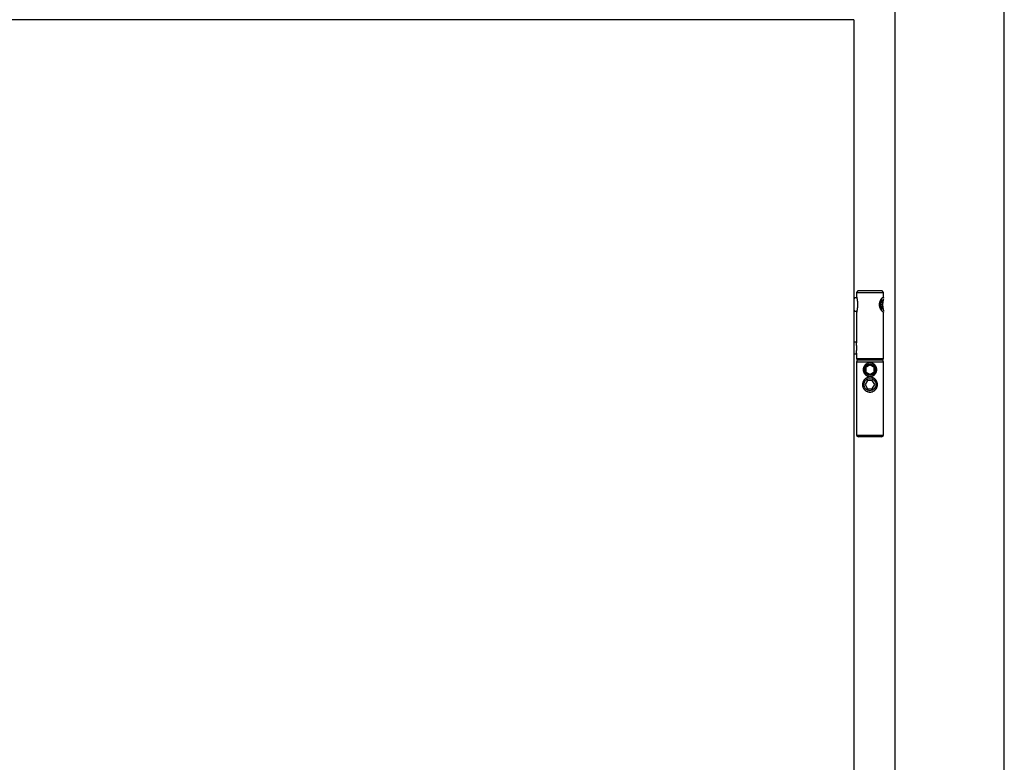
# Model space of a CAD drawing. Header units: millimetres. Extents: x -6500 to 4200, y 0 to 5940.
# Tile 139 of 157: x 726 to 1451, y 4760 to 5308. Entities that reach past the tile are written whole.
import ezdxf

# ---------------------------------------------------------------- set-up
doc = ezdxf.new("R2010")
doc.units = ezdxf.units.MM
doc.layers.add('152', color=250, linetype='Continuous')

msp = doc.modelspace()

# ---------------------------------------------------------------- linework, layer by layer
at = {"layer": '152', "linetype": 'Continuous', "lineweight": -3}
for p, q in [((1451.27, 3274.76), (1451.27, 5420.76)), ((1370.77, 3274.76), (1370.77, 5340.26)), ((1340.27, 5307.76), (372.27, 5307.76)), ((1340.27, 5307.76), (1340.27, 3279.76)), ((1341.11, 5102.71), (1340.27, 5102.67)), ((1342.59, 5102.71), (1341.12, 5102.71)), ((1343.27, 5107.76), (1342.27, 5106.76)), ((1342.27, 5106.76), (1342.27, 5104.89)), ((1342.27, 5106.76), (1362.05, 5106.76)), ((1361.07, 5107.76), (1343.27, 5107.76)), ((1361.27, 5107.76), (1361.07, 5107.76)), ((1362.27, 5106.76), (1361.27, 5107.76)), ((1362.05, 5106.76), (1362.27, 5106.76)), ((1362.27, 5102.84), (1362.27, 5106.76)), ((1342.99, 5099.97), (1342.99, 5095.55)), ((1360.26, 5101.1), (1359.83, 5098.33)), ((1359.83, 5098.33), (1360.11, 5095.14)), ((1361.26, 5097.49), (1359.9, 5097.49)), ((1360.11, 5095.14), (1360.83, 5094.72)), ((1360.98, 5100.68), (1360.2, 5100.68)), ((1360.98, 5100.68), (1360.26, 5101.1)), ((1360.83, 5094.72), (1361.26, 5097.49)), ((1361.26, 5097.49), (1360.98, 5100.68)), ((1340.27, 5092.85), (1341.11, 5092.81)), ((1341.12, 5092.81), (1342.58, 5092.81)), ((1342.27, 5090.64), (1342.27, 5069.47)), ((1362.27, 5057.76), (1362.27, 5092.76)), ((1342.27, 5070.06), (1340.27, 5070.06)), ((1340.27, 5061.46), (1342.27, 5061.46)), ((1342.27, 5062.04), (1342.27, 5057.76)), ((1342.27, 5057.76), (1343.27, 5056.76)), ((1362.05, 5057.76), (1342.27, 5057.76)), ((1361.27, 5056.76), (1362.27, 5057.76)), ((1362.27, 5057.76), (1362.05, 5057.76)), ((1342.77, 5056.76), (1342.27, 5055.26)), ((1342.27, 5055.26), (1342.27, 5001.16)), ((1362.27, 5055.26), (1342.27, 5055.26)), ((1361.77, 5056.76), (1342.77, 5056.76)), ((1362.27, 5055.26), (1361.77, 5056.76)), ((1362.27, 5001.16), (1362.27, 5055.26)), ((1350.54, 5041.76), (1348.81, 5038.76)), ((1348.81, 5038.76), (1350.54, 5035.76)), ((1354, 5041.76), (1350.54, 5041.76)), ((1355.74, 5038.76), (1354, 5041.76)), ((1354, 5035.76), (1355.74, 5038.76)), ((1350.54, 5035.76), (1354, 5035.76)), ((1342.27, 5001.16), (1343.77, 5000.16)), ((1362.27, 5001.16), (1342.27, 5001.16)), ((1360.77, 5000.16), (1343.77, 5000.16)), ((1360.77, 5000.16), (1362.27, 5001.16))]:
    msp.add_line(p, q, dxfattribs=at)
for centre, radius in [((1352.27, 5049.76), 4.25), ((1352.27, 5049.76), 3.5), ((1352.27, 5038.76), 4.5)]:
    msp.add_circle(centre, radius, dxfattribs=at)
msp.add_arc((1352.27, 5049.76), 5, 113.24241, 207.12934, dxfattribs=at)
for centre, major_axis, start_param, end_param in [((1341.12, 5097.76), (0, 4.95), 0, 0.970259), ((1360.59, 5097.76), (0, -4.5), 0.10643, 3.035083), ((1341.12, 5097.76), (0, 4.95), 2.171234, 3.141604)]:
    msp.add_ellipse(centre, major_axis=major_axis, ratio=0.207912, start_param=start_param, end_param=end_param, dxfattribs=at)
for points, knots in [([(1342.27, 5104.93), (1342.27, 5104.86), (1342.28, 5104.78), (1342.29, 5104.6), (1342.3, 5104.5), (1342.31, 5104.36), (1342.32, 5104.33), (1342.33, 5104.28), (1342.33, 5104.25), (1342.34, 5104.17), (1342.35, 5104.11), (1342.38, 5103.93), (1342.4, 5103.8), (1342.44, 5103.55), (1342.46, 5103.42), (1342.51, 5103.15), (1342.53, 5103.01), (1342.57, 5102.79), (1342.59, 5102.72), (1342.61, 5102.57), (1342.62, 5102.49), (1342.66, 5102.27), (1342.69, 5102.11), (1342.74, 5101.8), (1342.77, 5101.64), (1342.82, 5101.32), (1342.87, 5100.99), (1342.91, 5100.66), (1342.94, 5100.45), (1342.94, 5100.4), (1342.95, 5100.32), (1342.96, 5100.27), (1342.97, 5100.14), (1342.98, 5100.06), (1342.99, 5099.97)], [0, 0, 0, 0, 0.076908, 0.076908, 0.160826, 0.160826, 0.181805, 0.181805, 0.202785, 0.202785, 0.244743, 0.244743, 0.328661, 0.328661, 0.412578, 0.412578, 0.496496, 0.496496, 0.538454, 0.538454, 0.580413, 0.580413, 0.66433, 0.66433, 0.748248, 0.748248, 0.832165, 0.916083, 0.916083, 0.937062, 0.937062, 0.958041, 0.958041, 1, 1, 1, 1]), ([(1362.05, 5092.26), (1362.01, 5092.26), (1361.97, 5092.27), (1361.88, 5092.31), (1361.82, 5092.33), (1361.71, 5092.41), (1361.65, 5092.45), (1361.57, 5092.52), (1361.55, 5092.53), (1361.52, 5092.56), (1361.47, 5092.61), (1361.42, 5092.66), (1361.31, 5092.76), (1361.24, 5092.84), (1361.09, 5093.01), (1361.02, 5093.1), (1360.92, 5093.22), (1360.9, 5093.25), (1360.86, 5093.3), (1360.8, 5093.38), (1360.74, 5093.46), (1360.63, 5093.63), (1360.55, 5093.75), (1360.4, 5094), (1360.32, 5094.13), (1360.21, 5094.33), (1360.17, 5094.4), (1360.12, 5094.51), (1360.1, 5094.54), (1360.06, 5094.62), (1360.04, 5094.65), (1359.96, 5094.84), (1359.89, 5094.99), (1359.76, 5095.3), (1359.7, 5095.46), (1359.6, 5095.79), (1359.55, 5095.95), (1359.49, 5096.17), (1359.48, 5096.22), (1359.46, 5096.3), (1359.43, 5096.44), (1359.41, 5096.57), (1359.36, 5096.84), (1359.34, 5097.01), (1359.31, 5097.38), (1359.3, 5097.56), (1359.3, 5097.83), (1359.3, 5097.93), (1359.3, 5098.07), (1359.31, 5098.11), (1359.31, 5098.2), (1359.32, 5098.25), (1359.33, 5098.48), (1359.36, 5098.66), (1359.42, 5099.02), (1359.45, 5099.19), (1359.51, 5099.41), (1359.52, 5099.45), (1359.54, 5099.54), (1359.55, 5099.58), (1359.59, 5099.71), (1359.62, 5099.79), (1359.7, 5100.04), (1359.76, 5100.2), (1359.88, 5100.52), (1359.95, 5100.67), (1360.04, 5100.85), (1360.05, 5100.89), (1360.09, 5100.96), (1360.11, 5101), (1360.16, 5101.11), (1360.2, 5101.18), (1360.31, 5101.38), (1360.39, 5101.51), (1360.54, 5101.76), (1360.62, 5101.88), (1360.74, 5102.05), (1360.78, 5102.1), (1360.84, 5102.18), (1360.86, 5102.21), (1360.89, 5102.26), (1360.91, 5102.29), (1361.01, 5102.41), (1361.09, 5102.51), (1361.24, 5102.68), (1361.31, 5102.75), (1361.45, 5102.89), (1361.51, 5102.96), (1361.61, 5103.04), (1361.64, 5103.06), (1361.7, 5103.11), (1361.73, 5103.13), (1361.82, 5103.18), (1361.92, 5103.24), (1362.01, 5103.26), (1362.07, 5103.26), (1362.09, 5103.26), (1362.11, 5103.25), (1362.12, 5103.25), (1362.13, 5103.24), (1362.14, 5103.24), (1362.18, 5103.22), (1362.2, 5103.19), (1362.24, 5103.12), (1362.25, 5103.07), (1362.26, 5102.99), (1362.27, 5102.97), (1362.27, 5102.92), (1362.27, 5102.9), (1362.27, 5102.87), (1362.27, 5102.86), (1362.27, 5102.85)], [0, 0, 0, 0, 0.027833, 0.027833, 0.055667, 0.055667, 0.0835, 0.0835, 0.090459, 0.090459, 0.097417, 0.111334, 0.111334, 0.139167, 0.139167, 0.167001, 0.167001, 0.173959, 0.173959, 0.180917, 0.194834, 0.194834, 0.222668, 0.222668, 0.250501, 0.250501, 0.264418, 0.264418, 0.271376, 0.271376, 0.278335, 0.278335, 0.306168, 0.306168, 0.334002, 0.334002, 0.361835, 0.361835, 0.368793, 0.368793, 0.375752, 0.389668, 0.389668, 0.417502, 0.417502, 0.445335, 0.445335, 0.459252, 0.459252, 0.46621, 0.46621, 0.473169, 0.473169, 0.501002, 0.501002, 0.528836, 0.528836, 0.535794, 0.535794, 0.542752, 0.542752, 0.556669, 0.556669, 0.584503, 0.584503, 0.612336, 0.612336, 0.619294, 0.619294, 0.626253, 0.626253, 0.64017, 0.64017, 0.668003, 0.668003, 0.695836, 0.695836, 0.709753, 0.709753, 0.716712, 0.716712, 0.72367, 0.72367, 0.751503, 0.751503, 0.779337, 0.779337, 0.80717, 0.80717, 0.821087, 0.821087, 0.835004, 0.835004, 0.862837, 0.890671, 0.890671, 0.904587, 0.904587, 0.911546, 0.911546, 0.918504, 0.918504, 0.946338, 0.946338, 0.974171, 0.974171, 0.988088, 0.988088, 0.995046, 0.995046, 1, 1, 1, 1]), ([(1362.17, 5102.07), (1362.17, 5102.05), (1362.17, 5102.03), (1362.14, 5101.9), (1362.12, 5101.78), (1362.07, 5101.53), (1362.04, 5101.4), (1361.98, 5101.13), (1361.95, 5100.99), (1361.92, 5100.8), (1361.91, 5100.77), (1361.9, 5100.69), (1361.87, 5100.58), (1361.85, 5100.46), (1361.81, 5100.23), (1361.78, 5100.07), (1361.73, 5099.74), (1361.71, 5099.57), (1361.68, 5099.31), (1361.67, 5099.23), (1361.65, 5099.09), (1361.65, 5099.05), (1361.64, 5098.96), (1361.64, 5098.91), (1361.62, 5098.69), (1361.6, 5098.51), (1361.59, 5098.15), (1361.58, 5097.96), (1361.58, 5097.6), (1361.59, 5097.41), (1361.6, 5097.18), (1361.6, 5097.14), (1361.6, 5097.05), (1361.61, 5096.91), (1361.62, 5096.77), (1361.64, 5096.5), (1361.66, 5096.33), (1361.7, 5095.98), (1361.73, 5095.81), (1361.78, 5095.48), (1361.81, 5095.31), (1361.86, 5095), (1361.89, 5094.85), (1361.95, 5094.55), (1361.98, 5094.41), (1362.04, 5094.14), (1362.06, 5094.01), (1362.11, 5093.76), (1362.14, 5093.64), (1362.18, 5093.41), (1362.2, 5093.31), (1362.23, 5093.16), (1362.23, 5093.11), (1362.24, 5093.06)], [0, 0, 0, 0, 0.0096, 0.0096, 0.060395, 0.060395, 0.11119, 0.11119, 0.161984, 0.161984, 0.174683, 0.174683, 0.187382, 0.212779, 0.212779, 0.263574, 0.263574, 0.314369, 0.314369, 0.339766, 0.339766, 0.352465, 0.352465, 0.365164, 0.365164, 0.415959, 0.415959, 0.466754, 0.466754, 0.517548, 0.517548, 0.530247, 0.530247, 0.542946, 0.568343, 0.568343, 0.619138, 0.619138, 0.669933, 0.669933, 0.720728, 0.720728, 0.771523, 0.771523, 0.822317, 0.822317, 0.873112, 0.873112, 0.923907, 0.923907, 0.974702, 0.974702, 1, 1, 1, 1]), ([(1342.99, 5095.55), (1342.98, 5095.38), (1342.96, 5095.21), (1342.92, 5094.95), (1342.91, 5094.87), (1342.9, 5094.74), (1342.89, 5094.7), (1342.88, 5094.61), (1342.85, 5094.4), (1342.79, 5094.04), (1342.74, 5093.72), (1342.69, 5093.41), (1342.67, 5093.26), (1342.61, 5092.96), (1342.59, 5092.81), (1342.55, 5092.6), (1342.53, 5092.49), (1342.51, 5092.38), (1342.5, 5092.31), (1342.49, 5092.28), (1342.46, 5092.11), (1342.44, 5091.97), (1342.4, 5091.72), (1342.38, 5091.59), (1342.34, 5091.36), (1342.33, 5091.24), (1342.31, 5091.08), (1342.3, 5091.03), (1342.29, 5090.95), (1342.29, 5090.93), (1342.29, 5090.88), (1342.28, 5090.85), (1342.28, 5090.74), (1342.27, 5090.66), (1342.27, 5090.59)], [0, 0, 0, 0, 0.083882, 0.083882, 0.125823, 0.125823, 0.146793, 0.146793, 0.167764, 0.251645, 0.335527, 0.335527, 0.419409, 0.419409, 0.503291, 0.503291, 0.545232, 0.566202, 0.566202, 0.587173, 0.587173, 0.671055, 0.671055, 0.754936, 0.754936, 0.838818, 0.838818, 0.880759, 0.880759, 0.90173, 0.90173, 0.9227, 0.9227, 1, 1, 1, 1]), ([(1362.27, 5092.68), (1362.27, 5092.62), (1362.27, 5092.56), (1362.25, 5092.45), (1362.24, 5092.41), (1362.22, 5092.36), (1362.21, 5092.35), (1362.2, 5092.34), (1362.19, 5092.32), (1362.15, 5092.29), (1362.12, 5092.27), (1362.1, 5092.26), (1362.09, 5092.26), (1362.07, 5092.26), (1362.06, 5092.26), (1362.06, 5092.26), (1362.06, 5092.26), (1362.05, 5092.26)], [0, 0, 0, 0, 0.238389, 0.238389, 0.49226, 0.49226, 0.555727, 0.555727, 0.619195, 0.74613, 0.873065, 0.873065, 0.936532, 0.968266, 0.984133, 0.984133, 1, 1, 1, 1]), ([(1342.27, 5062), (1342.27, 5062.06), (1342.27, 5062.12), (1342.28, 5062.27), (1342.29, 5062.35), (1342.3, 5062.48), (1342.3, 5062.53), (1342.31, 5062.6), (1342.31, 5062.62), (1342.32, 5062.67), (1342.32, 5062.69), (1342.33, 5062.82), (1342.34, 5062.92), (1342.37, 5063.13), (1342.38, 5063.25), (1342.4, 5063.48), (1342.42, 5063.6), (1342.43, 5063.75), (1342.44, 5063.78), (1342.44, 5063.85), (1342.45, 5063.94), (1342.46, 5064.04), (1342.48, 5064.23), (1342.49, 5064.36), (1342.51, 5064.63), (1342.52, 5064.77), (1342.53, 5064.97), (1342.53, 5065.04), (1342.54, 5065.15), (1342.54, 5065.19), (1342.54, 5065.26), (1342.54, 5065.29), (1342.54, 5065.47), (1342.55, 5065.76), (1342.54, 5066.04), (1342.54, 5066.25), (1342.54, 5066.36), (1342.53, 5066.46), (1342.53, 5066.53), (1342.53, 5066.57), (1342.52, 5066.74), (1342.51, 5066.88), (1342.49, 5067.15), (1342.48, 5067.28), (1342.46, 5067.54), (1342.44, 5067.67), (1342.43, 5067.83), (1342.42, 5067.86), (1342.42, 5067.92), (1342.41, 5068.01), (1342.4, 5068.1), (1342.38, 5068.27), (1342.37, 5068.38), (1342.34, 5068.6), (1342.33, 5068.7), (1342.32, 5068.82), (1342.32, 5068.85), (1342.31, 5068.9), (1342.31, 5068.92), (1342.3, 5068.99), (1342.3, 5069.04), (1342.29, 5069.17), (1342.28, 5069.25), (1342.27, 5069.39), (1342.27, 5069.45), (1342.27, 5069.51)], [0, 0, 0, 0, 0.038757, 0.038757, 0.084895, 0.084895, 0.107964, 0.107964, 0.119499, 0.119499, 0.131034, 0.131034, 0.177172, 0.177172, 0.22331, 0.22331, 0.269448, 0.269448, 0.280983, 0.280983, 0.292517, 0.315586, 0.315586, 0.361725, 0.361725, 0.407863, 0.407863, 0.430932, 0.430932, 0.442467, 0.442467, 0.454001, 0.454001, 0.500139, 0.546278, 0.546278, 0.569347, 0.580881, 0.580881, 0.592416, 0.592416, 0.638554, 0.638554, 0.684692, 0.684692, 0.730831, 0.730831, 0.742365, 0.742365, 0.7539, 0.776969, 0.776969, 0.823107, 0.823107, 0.869245, 0.869245, 0.88078, 0.88078, 0.892315, 0.892315, 0.915384, 0.915384, 0.961522, 0.961522, 1, 1, 1, 1]), ([(1352.27, 5054.76), (1352.29, 5054.76), (1352.31, 5054.76), (1352.36, 5054.76), (1352.42, 5054.76), (1352.48, 5054.76), (1352.61, 5054.75), (1352.73, 5054.74), (1352.86, 5054.73), (1352.94, 5054.72), (1352.98, 5054.71), (1353.11, 5054.69), (1353.19, 5054.68), (1353.43, 5054.63), (1353.59, 5054.59), (1353.9, 5054.49), (1354.06, 5054.43), (1354.28, 5054.34), (1354.4, 5054.29), (1354.51, 5054.23), (1354.58, 5054.2), (1354.62, 5054.18), (1354.8, 5054.08), (1354.94, 5053.99), (1355.2, 5053.81), (1355.33, 5053.72), (1355.58, 5053.51), (1355.7, 5053.4), (1355.84, 5053.26), (1355.87, 5053.23), (1355.92, 5053.17), (1355.95, 5053.14), (1356.03, 5053.05), (1356.09, 5052.99), (1356.24, 5052.81), (1356.34, 5052.68), (1356.52, 5052.41), (1356.6, 5052.27), (1356.71, 5052.05), (1356.75, 5051.98), (1356.8, 5051.87), (1356.82, 5051.83), (1356.85, 5051.76), (1356.87, 5051.72), (1356.95, 5051.53), (1357.01, 5051.38), (1357.1, 5051.06), (1357.14, 5050.9), (1357.19, 5050.66), (1357.2, 5050.58), (1357.23, 5050.41), (1357.24, 5050.33), (1357.26, 5050.08), (1357.28, 5049.75), (1357.26, 5049.42), (1357.24, 5049.17), (1357.22, 5049.05), (1357.2, 5048.92), (1357.19, 5048.84), (1357.18, 5048.8), (1357.14, 5048.59), (1357.1, 5048.44), (1357, 5048.12), (1356.94, 5047.97), (1356.82, 5047.67), (1356.75, 5047.52), (1356.65, 5047.35), (1356.63, 5047.31), (1356.59, 5047.24), (1356.57, 5047.2), (1356.51, 5047.1), (1356.46, 5047.03), (1356.33, 5046.83), (1356.23, 5046.7), (1356.03, 5046.45), (1355.92, 5046.34), (1355.75, 5046.17), (1355.66, 5046.08), (1355.57, 5046), (1355.51, 5045.95), (1355.48, 5045.92), (1355.32, 5045.79), (1355.19, 5045.7), (1354.92, 5045.52), (1354.78, 5045.43), (1354.57, 5045.32), (1354.46, 5045.26), (1354.35, 5045.21), (1354.27, 5045.18), (1354.23, 5045.16), (1354.04, 5045.08), (1353.89, 5045.03), (1353.57, 5044.93), (1353.41, 5044.89), (1353.17, 5044.84), (1353.05, 5044.82), (1352.92, 5044.8), (1352.84, 5044.79), (1352.8, 5044.79), (1352.59, 5044.77), (1352.42, 5044.76), (1352.09, 5044.76), (1351.76, 5044.78), (1351.43, 5044.83), (1351.23, 5044.87), (1351.19, 5044.88), (1351.11, 5044.9), (1351.07, 5044.91), (1350.95, 5044.94), (1350.87, 5044.96), (1350.63, 5045.03), (1350.48, 5045.09), (1350.18, 5045.22), (1350.03, 5045.29), (1349.82, 5045.4), (1349.71, 5045.46), (1349.61, 5045.53), (1349.54, 5045.57), (1349.51, 5045.59), (1349.34, 5045.71), (1349.21, 5045.81), (1348.96, 5046.01), (1348.84, 5046.12), (1348.62, 5046.35), (1348.51, 5046.46), (1348.38, 5046.62), (1348.35, 5046.65), (1348.3, 5046.72), (1348.28, 5046.75), (1348.21, 5046.85), (1348.16, 5046.91), (1348.03, 5047.11), (1347.94, 5047.25), (1347.79, 5047.54), (1347.72, 5047.68), (1347.64, 5047.87), (1347.63, 5047.91), (1347.6, 5047.99), (1347.58, 5048.03), (1347.54, 5048.14), (1347.51, 5048.22), (1347.44, 5048.46), (1347.4, 5048.62), (1347.34, 5048.94), (1347.31, 5049.1), (1347.29, 5049.31), (1347.29, 5049.35), (1347.28, 5049.44), (1347.28, 5049.48), (1347.27, 5049.61), (1347.27, 5049.69), (1347.27, 5049.94), (1347.29, 5050.27), (1347.34, 5050.59), (1347.39, 5050.84), (1347.41, 5050.92), (1347.44, 5051.04), (1347.45, 5051.08), (1347.47, 5051.16), (1347.48, 5051.2), (1347.54, 5051.39), (1347.6, 5051.55), (1347.72, 5051.85), (1347.79, 5051.99), (1347.95, 5052.28), (1348.03, 5052.41), (1348.14, 5052.58), (1348.17, 5052.62), (1348.21, 5052.68), (1348.24, 5052.71), (1348.31, 5052.81), (1348.36, 5052.88), (1348.51, 5053.06), (1348.62, 5053.18), (1348.85, 5053.41), (1348.97, 5053.52), (1349.15, 5053.67), (1349.22, 5053.72), (1349.31, 5053.79), (1349.35, 5053.82), (1349.41, 5053.86), (1349.45, 5053.89), (1349.62, 5054), (1349.75, 5054.08), (1350.04, 5054.24), (1350.19, 5054.31), (1350.41, 5054.4), (1350.53, 5054.45), (1350.64, 5054.49), (1350.72, 5054.51), (1350.76, 5054.53), (1350.96, 5054.59), (1351.12, 5054.63), (1351.44, 5054.69), (1351.61, 5054.72), (1351.94, 5054.75), (1352.1, 5054.76), (1352.27, 5054.76)], [0, 0, 0, 0, 0.001953, 0.001953, 0.003906, 0.007812, 0.007812, 0.015625, 0.019531, 0.019531, 0.023437, 0.023437, 0.03125, 0.03125, 0.046875, 0.046875, 0.0625, 0.0625, 0.070312, 0.074219, 0.074219, 0.078125, 0.078125, 0.09375, 0.09375, 0.109375, 0.109375, 0.125, 0.125, 0.128906, 0.128906, 0.132812, 0.132812, 0.140625, 0.140625, 0.15625, 0.15625, 0.171875, 0.171875, 0.179687, 0.179687, 0.183594, 0.183594, 0.1875, 0.1875, 0.203125, 0.203125, 0.21875, 0.21875, 0.226562, 0.226562, 0.234375, 0.234375, 0.25, 0.265625, 0.265625, 0.273437, 0.277344, 0.277344, 0.28125, 0.28125, 0.296875, 0.296875, 0.3125, 0.3125, 0.328125, 0.328125, 0.332031, 0.332031, 0.335937, 0.335937, 0.34375, 0.34375, 0.359375, 0.359375, 0.375, 0.375, 0.382812, 0.386719, 0.386719, 0.390625, 0.390625, 0.40625, 0.40625, 0.421875, 0.421875, 0.429687, 0.433594, 0.433594, 0.4375, 0.4375, 0.453125, 0.453125, 0.46875, 0.46875, 0.476562, 0.480469, 0.480469, 0.484375, 0.484375, 0.5, 0.5, 0.515625, 0.53125, 0.53125, 0.535156, 0.535156, 0.539062, 0.539062, 0.546875, 0.546875, 0.5625, 0.5625, 0.578125, 0.578125, 0.585937, 0.589844, 0.589844, 0.59375, 0.59375, 0.609375, 0.609375, 0.625, 0.625, 0.640625, 0.640625, 0.644531, 0.644531, 0.648437, 0.648437, 0.65625, 0.65625, 0.671875, 0.671875, 0.6875, 0.6875, 0.691406, 0.691406, 0.695312, 0.695312, 0.703125, 0.703125, 0.71875, 0.71875, 0.734375, 0.734375, 0.738281, 0.738281, 0.742187, 0.742187, 0.75, 0.75, 0.765625, 0.78125, 0.78125, 0.789062, 0.789062, 0.792969, 0.792969, 0.796875, 0.796875, 0.8125, 0.8125, 0.828125, 0.828125, 0.84375, 0.84375, 0.847656, 0.847656, 0.851562, 0.851562, 0.859375, 0.859375, 0.875, 0.875, 0.890625, 0.890625, 0.898437, 0.898437, 0.902344, 0.902344, 0.90625, 0.90625, 0.921875, 0.921875, 0.9375, 0.9375, 0.945312, 0.949219, 0.949219, 0.953125, 0.953125, 0.96875, 0.96875, 0.984375, 0.984375, 1, 1, 1, 1]), ([(1352.27, 5053.22), (1352.16, 5053.16), (1352.05, 5053.09), (1351.87, 5052.99), (1351.81, 5052.96), (1351.69, 5052.89), (1351.63, 5052.85), (1351.54, 5052.8), (1351.5, 5052.78), (1351.44, 5052.74), (1351.41, 5052.73), (1351.31, 5052.67), (1351.24, 5052.63), (1351.11, 5052.55), (1351.04, 5052.52), (1350.94, 5052.46), (1350.89, 5052.43), (1350.84, 5052.4), (1350.8, 5052.38), (1350.79, 5052.37), (1350.63, 5052.28), (1350.5, 5052.2), (1350.3, 5052.09), (1350.23, 5052.05), (1350.15, 5052), (1350.13, 5051.99), (1350.1, 5051.97), (1350.05, 5051.94), (1350.01, 5051.92), (1349.85, 5051.83), (1349.73, 5051.76), (1349.5, 5051.62), (1349.38, 5051.56), (1349.27, 5051.49)], [0, 0, 0, 0, 0.125, 0.125, 0.1875, 0.1875, 0.25, 0.25, 0.28125, 0.28125, 0.3125, 0.3125, 0.375, 0.375, 0.4375, 0.4375, 0.46875, 0.484375, 0.484375, 0.5, 0.5, 0.625, 0.625, 0.6875, 0.6875, 0.703125, 0.703125, 0.71875, 0.75, 0.75, 0.875, 0.875, 1, 1, 1, 1]), ([(1349.27, 5051.49), (1349.27, 5051.37), (1349.27, 5051.23), (1349.27, 5051.06), (1349.27, 5051.03), (1349.27, 5050.96), (1349.27, 5050.93), (1349.27, 5050.82), (1349.27, 5050.75), (1349.27, 5050.53), (1349.27, 5050.38), (1349.27, 5050.21), (1349.27, 5050.19), (1349.27, 5050.15), (1349.27, 5050.09), (1349.27, 5050.03), (1349.27, 5049.91), (1349.27, 5049.76), (1349.27, 5049.6), (1349.27, 5049.48), (1349.27, 5049.44), (1349.27, 5049.36), (1349.27, 5049.32), (1349.27, 5049.13), (1349.27, 5048.98), (1349.27, 5048.77), (1349.27, 5048.7), (1349.27, 5048.59), (1349.27, 5048.56), (1349.27, 5048.49), (1349.27, 5048.45), (1349.27, 5048.28), (1349.27, 5048.15), (1349.27, 5048.03)], [0, 0, 0, 0, 0.125, 0.125, 0.15625, 0.15625, 0.1875, 0.1875, 0.25, 0.25, 0.375, 0.375, 0.390625, 0.390625, 0.40625, 0.4375, 0.4375, 0.5, 0.5625, 0.5625, 0.59375, 0.59375, 0.625, 0.625, 0.75, 0.75, 0.8125, 0.8125, 0.84375, 0.84375, 0.875, 0.875, 1, 1, 1, 1]), ([(1355.27, 5051.49), (1355.16, 5051.56), (1355.05, 5051.62), (1354.87, 5051.72), (1354.81, 5051.76), (1354.69, 5051.83), (1354.63, 5051.86), (1354.54, 5051.92), (1354.5, 5051.94), (1354.44, 5051.97), (1354.41, 5051.99), (1354.31, 5052.05), (1354.24, 5052.09), (1354.11, 5052.16), (1354.04, 5052.2), (1353.94, 5052.26), (1353.89, 5052.29), (1353.84, 5052.32), (1353.8, 5052.34), (1353.79, 5052.35), (1353.63, 5052.44), (1353.5, 5052.52), (1353.3, 5052.63), (1353.23, 5052.67), (1353.15, 5052.72), (1353.13, 5052.73), (1353.1, 5052.74), (1353.05, 5052.77), (1353.01, 5052.8), (1352.85, 5052.89), (1352.73, 5052.96), (1352.5, 5053.1), (1352.38, 5053.16), (1352.27, 5053.22)], [0, 0, 0, 0, 0.125, 0.125, 0.1875, 0.1875, 0.25, 0.25, 0.28125, 0.28125, 0.3125, 0.3125, 0.375, 0.375, 0.4375, 0.4375, 0.46875, 0.484375, 0.484375, 0.5, 0.5, 0.625, 0.625, 0.6875, 0.6875, 0.703125, 0.703125, 0.71875, 0.75, 0.75, 0.875, 0.875, 1, 1, 1, 1]), ([(1355.27, 5048.03), (1355.27, 5048.15), (1355.27, 5048.28), (1355.27, 5048.45), (1355.27, 5048.49), (1355.27, 5048.56), (1355.27, 5048.59), (1355.27, 5048.7), (1355.27, 5048.77), (1355.27, 5048.98), (1355.27, 5049.13), (1355.27, 5049.32), (1355.27, 5049.36), (1355.27, 5049.44), (1355.27, 5049.48), (1355.27, 5049.6), (1355.27, 5049.76), (1355.27, 5049.91), (1355.27, 5050.03), (1355.27, 5050.09), (1355.27, 5050.15), (1355.27, 5050.19), (1355.27, 5050.21), (1355.27, 5050.38), (1355.27, 5050.53), (1355.27, 5050.75), (1355.27, 5050.82), (1355.27, 5050.93), (1355.27, 5050.96), (1355.27, 5051.03), (1355.27, 5051.06), (1355.27, 5051.23), (1355.27, 5051.37), (1355.27, 5051.49)], [0, 0, 0, 0, 0.125, 0.125, 0.15625, 0.15625, 0.1875, 0.1875, 0.25, 0.25, 0.375, 0.375, 0.40625, 0.40625, 0.4375, 0.4375, 0.5, 0.5625, 0.5625, 0.59375, 0.609375, 0.609375, 0.625, 0.625, 0.75, 0.75, 0.8125, 0.8125, 0.84375, 0.84375, 0.875, 0.875, 1, 1, 1, 1]), ([(1352.27, 5033.26), (1352.26, 5033.26), (1352.25, 5033.26), (1352.22, 5033.26), (1352.19, 5033.26), (1352.11, 5033.26), (1352.04, 5033.26), (1351.9, 5033.27), (1351.72, 5033.29), (1351.49, 5033.32), (1351.35, 5033.34), (1351.26, 5033.35), (1351.21, 5033.36), (1350.99, 5033.41), (1350.81, 5033.45), (1350.46, 5033.56), (1350.3, 5033.62), (1349.97, 5033.76), (1349.8, 5033.84), (1349.57, 5033.97), (1349.49, 5034.01), (1349.34, 5034.11), (1349.26, 5034.16), (1349.04, 5034.31), (1348.9, 5034.41), (1348.63, 5034.64), (1348.5, 5034.76), (1348.25, 5035.01), (1348.13, 5035.14), (1347.9, 5035.41), (1347.8, 5035.55), (1347.6, 5035.85), (1347.51, 5036), (1347.34, 5036.31), (1347.26, 5036.48), (1347.12, 5036.81), (1347.06, 5036.98), (1346.96, 5037.33), (1346.91, 5037.5), (1346.86, 5037.77), (1346.84, 5037.91), (1346.82, 5038.05), (1346.81, 5038.14), (1346.8, 5038.18), (1346.78, 5038.41), (1346.77, 5038.6), (1346.77, 5038.96), (1346.78, 5039.15), (1346.82, 5039.51), (1346.85, 5039.69), (1346.89, 5039.91), (1346.9, 5039.96), (1346.92, 5040.05), (1346.94, 5040.09), (1346.97, 5040.23), (1346.99, 5040.31), (1347.07, 5040.57), (1347.14, 5040.74), (1347.28, 5041.07), (1347.35, 5041.23), (1347.48, 5041.46), (1347.55, 5041.58), (1347.62, 5041.69), (1347.66, 5041.77), (1347.69, 5041.8), (1347.81, 5041.99), (1347.92, 5042.13), (1348.14, 5042.4), (1348.26, 5042.53), (1348.51, 5042.78), (1348.64, 5042.9), (1348.81, 5043.04), (1348.85, 5043.07), (1348.92, 5043.12), (1348.95, 5043.15), (1349.06, 5043.23), (1349.13, 5043.28), (1349.36, 5043.43), (1349.51, 5043.52), (1349.82, 5043.69), (1349.98, 5043.77), (1350.19, 5043.85), (1350.24, 5043.87), (1350.32, 5043.9), (1350.36, 5043.92), (1350.49, 5043.97), (1350.58, 5043.99), (1350.84, 5044.07), (1351.02, 5044.12), (1351.37, 5044.19), (1351.56, 5044.22), (1351.79, 5044.24), (1351.83, 5044.24), (1351.92, 5044.25), (1351.97, 5044.25), (1352.11, 5044.26), (1352.2, 5044.26), (1352.48, 5044.26), (1352.84, 5044.24), (1353.2, 5044.18), (1353.47, 5044.13), (1353.56, 5044.11), (1353.74, 5044.06), (1353.83, 5044.04), (1354.09, 5043.96), (1354.26, 5043.89), (1354.59, 5043.75), (1354.75, 5043.68), (1355.06, 5043.51), (1355.21, 5043.41), (1355.4, 5043.29), (1355.43, 5043.26), (1355.5, 5043.21), (1355.54, 5043.18), (1355.65, 5043.1), (1355.72, 5043.05), (1355.92, 5042.88), (1356.05, 5042.76), (1356.3, 5042.51), (1356.42, 5042.38), (1356.58, 5042.18), (1356.64, 5042.11), (1356.72, 5042), (1356.74, 5041.96), (1356.79, 5041.89), (1356.82, 5041.85), (1356.94, 5041.67), (1357.03, 5041.52), (1357.2, 5041.2), (1357.28, 5041.04), (1357.38, 5040.79), (1357.41, 5040.71), (1357.46, 5040.58), (1357.48, 5040.54), (1357.5, 5040.45), (1357.52, 5040.41), (1357.58, 5040.19), (1357.63, 5040.02), (1357.7, 5039.66), (1357.73, 5039.48), (1357.75, 5039.25), (1357.75, 5039.2), (1357.76, 5039.11), (1357.76, 5039.07), (1357.77, 5038.93), (1357.77, 5038.83), (1357.77, 5038.56), (1357.76, 5038.38), (1357.72, 5038.01), (1357.7, 5037.84), (1357.64, 5037.57), (1357.61, 5037.44), (1357.58, 5037.3), (1357.55, 5037.22), (1357.54, 5037.17), (1357.47, 5036.95), (1357.41, 5036.79), (1357.27, 5036.46), (1357.19, 5036.3), (1357.02, 5035.99), (1356.93, 5035.84), (1356.81, 5035.65), (1356.78, 5035.62), (1356.73, 5035.54), (1356.71, 5035.51), (1356.63, 5035.4), (1356.57, 5035.33), (1356.4, 5035.13), (1356.29, 5035), (1356.04, 5034.75), (1355.91, 5034.63), (1355.7, 5034.46), (1355.6, 5034.38), (1355.49, 5034.3), (1355.42, 5034.25), (1355.38, 5034.22), (1355.2, 5034.1), (1355.05, 5034.01), (1354.73, 5033.84), (1354.57, 5033.76), (1354.32, 5033.66), (1354.2, 5033.61), (1354.07, 5033.56), (1353.98, 5033.53), (1353.94, 5033.52), (1353.72, 5033.45), (1353.54, 5033.41), (1353.18, 5033.33), (1353, 5033.31), (1352.64, 5033.27), (1352.46, 5033.26), (1352.27, 5033.26)], [0, 0, 0, 0, 0.000977, 0.000977, 0.001953, 0.003906, 0.007813, 0.007813, 0.015625, 0.023438, 0.027344, 0.027344, 0.03125, 0.03125, 0.046875, 0.046875, 0.0625, 0.0625, 0.078125, 0.078125, 0.085938, 0.085938, 0.09375, 0.09375, 0.109375, 0.109375, 0.125, 0.125, 0.140625, 0.140625, 0.15625, 0.15625, 0.171875, 0.171875, 0.1875, 0.1875, 0.203125, 0.203125, 0.21875, 0.21875, 0.226563, 0.230469, 0.230469, 0.234375, 0.234375, 0.25, 0.25, 0.265625, 0.265625, 0.28125, 0.28125, 0.285156, 0.285156, 0.289063, 0.289063, 0.296875, 0.296875, 0.3125, 0.3125, 0.328125, 0.328125, 0.335938, 0.339844, 0.339844, 0.34375, 0.34375, 0.359375, 0.359375, 0.375, 0.375, 0.390625, 0.390625, 0.394531, 0.394531, 0.398438, 0.398438, 0.40625, 0.40625, 0.421875, 0.421875, 0.4375, 0.4375, 0.441406, 0.441406, 0.445313, 0.445313, 0.453125, 0.453125, 0.46875, 0.46875, 0.484375, 0.484375, 0.488281, 0.488281, 0.492188, 0.492188, 0.5, 0.5, 0.515625, 0.53125, 0.53125, 0.539063, 0.539063, 0.546875, 0.546875, 0.5625, 0.5625, 0.578125, 0.578125, 0.59375, 0.59375, 0.597656, 0.597656, 0.601563, 0.601563, 0.609375, 0.609375, 0.625, 0.625, 0.640625, 0.640625, 0.648438, 0.648438, 0.652344, 0.652344, 0.65625, 0.65625, 0.671875, 0.671875, 0.6875, 0.6875, 0.695313, 0.695313, 0.699219, 0.699219, 0.703125, 0.703125, 0.71875, 0.71875, 0.734375, 0.734375, 0.738281, 0.738281, 0.742188, 0.742188, 0.75, 0.75, 0.765625, 0.765625, 0.78125, 0.78125, 0.789063, 0.792969, 0.792969, 0.796875, 0.796875, 0.8125, 0.8125, 0.828125, 0.828125, 0.84375, 0.84375, 0.847656, 0.847656, 0.851563, 0.851563, 0.859375, 0.859375, 0.875, 0.875, 0.890625, 0.890625, 0.898438, 0.902344, 0.902344, 0.90625, 0.90625, 0.921875, 0.921875, 0.9375, 0.9375, 0.945313, 0.949219, 0.949219, 0.953125, 0.953125, 0.96875, 0.96875, 0.984375, 0.984375, 1, 1, 1, 1]), ([(1349.27, 5048.03), (1349.38, 5047.96), (1349.5, 5047.9), (1349.67, 5047.8), (1349.73, 5047.76), (1349.85, 5047.69), (1349.91, 5047.66), (1350.01, 5047.6), (1350.04, 5047.59), (1350.1, 5047.55), (1350.14, 5047.53), (1350.23, 5047.47), (1350.3, 5047.43), (1350.43, 5047.36), (1350.5, 5047.32), (1350.6, 5047.26), (1350.65, 5047.23), (1350.7, 5047.2), (1350.74, 5047.18), (1350.75, 5047.17), (1350.91, 5047.08), (1351.05, 5047), (1351.24, 5046.89), (1351.31, 5046.85), (1351.39, 5046.8), (1351.41, 5046.79), (1351.44, 5046.78), (1351.49, 5046.75), (1351.54, 5046.72), (1351.69, 5046.63), (1351.81, 5046.56), (1352.05, 5046.43), (1352.16, 5046.36), (1352.27, 5046.3)], [0, 0, 0, 0, 0.125, 0.125, 0.1875, 0.1875, 0.25, 0.25, 0.28125, 0.28125, 0.3125, 0.3125, 0.375, 0.375, 0.4375, 0.4375, 0.46875, 0.484375, 0.484375, 0.5, 0.5, 0.625, 0.625, 0.6875, 0.6875, 0.703125, 0.703125, 0.71875, 0.75, 0.75, 0.875, 0.875, 1, 1, 1, 1]), ([(1352.27, 5046.3), (1352.38, 5046.36), (1352.5, 5046.43), (1352.67, 5046.53), (1352.73, 5046.56), (1352.85, 5046.63), (1352.91, 5046.67), (1353.01, 5046.72), (1353.04, 5046.74), (1353.1, 5046.78), (1353.14, 5046.8), (1353.23, 5046.85), (1353.3, 5046.89), (1353.43, 5046.97), (1353.5, 5047), (1353.6, 5047.06), (1353.65, 5047.09), (1353.7, 5047.12), (1353.74, 5047.14), (1353.75, 5047.15), (1353.91, 5047.24), (1354.05, 5047.32), (1354.24, 5047.44), (1354.31, 5047.47), (1354.39, 5047.52), (1354.41, 5047.53), (1354.44, 5047.55), (1354.49, 5047.58), (1354.54, 5047.6), (1354.69, 5047.69), (1354.81, 5047.76), (1355.05, 5047.9), (1355.16, 5047.96), (1355.27, 5048.03)], [0, 0, 0, 0, 0.125, 0.125, 0.1875, 0.1875, 0.25, 0.25, 0.28125, 0.28125, 0.3125, 0.3125, 0.375, 0.375, 0.4375, 0.4375, 0.46875, 0.484375, 0.484375, 0.5, 0.5, 0.625, 0.625, 0.6875, 0.6875, 0.703125, 0.703125, 0.71875, 0.75, 0.75, 0.875, 0.875, 1, 1, 1, 1])]:
    msp.add_open_spline(points, degree=3, knots=knots, dxfattribs=at)

doc.saveas('drawing.dxf')
